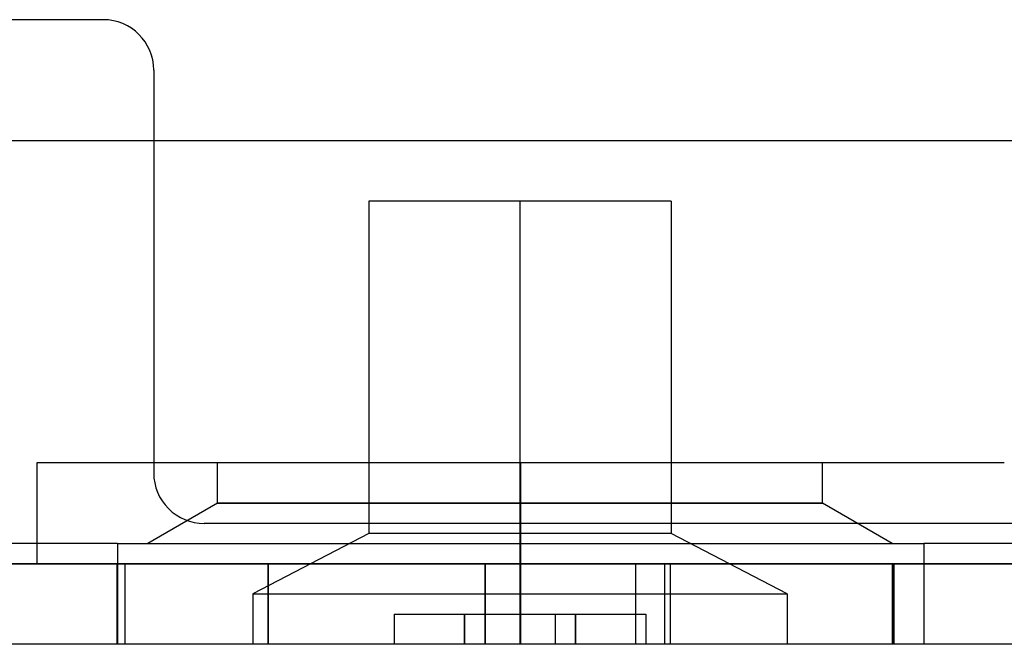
# Model space of a CAD drawing. Header units: millimetres. Extents: x 0 to 93, y -50 to 1.2.
# Tile 19 of 137: x 10.3 to 20, y -50 to -43.8. Entities that reach past the tile are written whole.
import ezdxf

# ---------------------------------------------------------------- set-up
doc = ezdxf.new("R2010")
doc.units = ezdxf.units.MM
doc.layers.add('MAIN-1', color=7, linetype='Continuous')
doc.layers.add('MAIN-2', color=7, linetype='Continuous')

msp = doc.modelspace()

# ---------------------------------------------------------------- linework, layer by layer
at = {"layer": 'MAIN-1'}
for p, q in [((11.1, -43.8), (10.1, -43.8)), ((11.6, -44.3), (11.6, -48.3)), ((3.4, -45), (11.6, -45)), ((80.9, -48.8), (12.1, -48.8)), ((1.9, -49.2), (91.1, -49.2)), ((91.1, -50), (1.9, -50))]:
    msp.add_line(p, q, dxfattribs=at)
for centre, start, end in [((11.1, -44.3), 0, 89.99998), ((12.1, -48.3), 180.00002, 270.00002)]:
    msp.add_arc(centre, 0.5, start, end, dxfattribs=at)
at = {"layer": 'MAIN-2'}
for p, q in [((11.1, -43.8), (11.1, -43.8)), ((11.6, -44.3), (11.6, -44.3)), ((11.6, -45), (81.4, -45)), ((15.2344, -45.6), (13.7344, -45.6)), ((13.7344, -45.6), (13.7344, -48.9)), ((16.7344, -45.6), (15.2344, -45.6)), ((15.2344, -48.9), (15.2344, -45.6)), ((15.2344, -48.9), (15.2344, -45.6)), ((16.7344, -45.6), (16.7344, -48.9)), ((15.24, -48.2), (10.44, -48.2)), ((10.44, -48.2), (10.44, -49.2)), ((12.2344, -48.6), (12.2344, -48.2)), ((15.2344, -48.2), (15.2344, -48.6)), ((15.2344, -48.2), (15.2344, -48.6)), ((15.24, -48.2), (15.24, -49.2)), ((20.04, -48.2), (15.24, -48.2)), ((15.24, -48.2), (15.24, -49.2)), ((18.2344, -48.6), (18.2344, -48.2)), ((11.6, -48.3), (11.6, -48.3)), ((12.2344, -48.6), (11.5416, -49)), ((15.2344, -48.6), (12.2344, -48.6)), ((12.2344, -48.6), (15.2344, -48.6)), ((18.2344, -48.6), (15.2344, -48.6)), ((15.2344, -49), (15.2344, -48.6)), ((15.2344, -49), (15.2344, -48.6)), ((15.2344, -48.6), (18.2344, -48.6)), ((18.9272, -49), (18.2344, -48.6)), ((12.1, -48.8), (12.1, -48.8)), ((13.7344, -48.9), (12.5844, -49.5)), ((15.2344, -48.9), (13.7344, -48.9)), ((16.7344, -48.9), (15.2344, -48.9)), ((15.2344, -49.5), (15.2344, -48.9)), ((15.2344, -49.5), (15.2344, -48.9)), ((17.8844, -49.5), (16.7344, -48.9)), ((11.24, -49), (4.75, -49)), ((11.24, -49), (15.24, -49)), ((11.24, -49), (11.24, -50)), ((15.24, -49), (19.24, -49)), ((15.24, -49), (15.24, -50)), ((15.24, -49), (15.24, -50)), ((61.24, -49), (19.24, -49)), ((19.24, -49), (19.24, -50)), ((91.1, -49.2), (1.9, -49.2)), ((90.9, -49.2), (2.1, -49.2)), ((11.2344, -49.2), (11.2344, -49.2)), ((11.2344, -49.2), (11.2344, -49.2)), ((11.2344, -49.2), (11.2344, -50)), ((11.3117, -49.2), (11.3117, -50)), ((12.7344, -50), (12.7344, -49.2)), ((12.7344, -49.2), (12.7344, -50)), ((14.8887, -49.2), (14.8887, -50)), ((14.8887, -50), (14.8887, -49.2)), ((16.38, -49.2), (16.38, -50)), ((16.38, -49.2), (16.38, -50)), ((16.6693, -49.2), (16.6693, -50)), ((16.7253, -49.2), (16.7253, -50)), ((18.93, -50), (18.93, -49.2)), ((18.93, -50), (18.93, -49.2)), ((18.9407, -49.2), (18.9407, -50)), ((18.9425, -50), (18.9425, -49.2)), ((18.9442, -49.2), (18.9442, -50)), ((18.9442, -49.2), (18.9442, -50)), ((12.5844, -49.5), (15.2344, -49.5)), ((12.5844, -49.5), (12.5844, -50)), ((15.2344, -49.5), (17.8844, -49.5)), ((15.2344, -50), (15.2344, -49.5)), ((15.2344, -50), (15.2344, -49.5)), ((17.8844, -49.5), (17.8844, -50)), ((13.9844, -49.7), (14.6844, -49.7)), ((13.9844, -49.7), (13.9844, -49.7)), ((13.9844, -49.7), (13.9844, -50)), ((14.6844, -49.7), (14.8844, -49.7)), ((14.6844, -49.7), (14.6844, -50)), ((14.6844, -50), (14.6844, -49.7)), ((14.8844, -49.7), (15.5844, -49.7)), ((14.8844, -49.7), (14.8844, -49.7)), ((14.8844, -49.7), (14.8844, -49.7)), ((14.8844, -49.7), (14.8844, -50)), ((15.5844, -49.7), (15.5844, -49.7)), ((15.5844, -49.7), (15.5844, -49.7)), ((15.5844, -49.7), (15.7844, -49.7)), ((15.5844, -49.7), (15.5844, -50)), ((15.7844, -49.7), (16.4844, -49.7)), ((15.7844, -50), (15.7844, -49.7)), ((15.7844, -49.7), (15.7844, -50)), ((16.4844, -49.7), (16.4844, -49.7)), ((16.4844, -49.7), (16.4844, -50)), ((11.2344, -50), (11.2344, -50)), ((11.2344, -50), (11.2344, -50)), ((13.9844, -50), (13.9844, -50)), ((14.8844, -50), (14.8844, -50)), ((14.8844, -50), (14.8844, -50)), ((15.5844, -50), (15.5844, -50)), ((15.5844, -50), (15.5844, -50)), ((16.4844, -50), (16.4844, -50))]:
    msp.add_line(p, q, dxfattribs=at)

doc.saveas('drawing.dxf')
